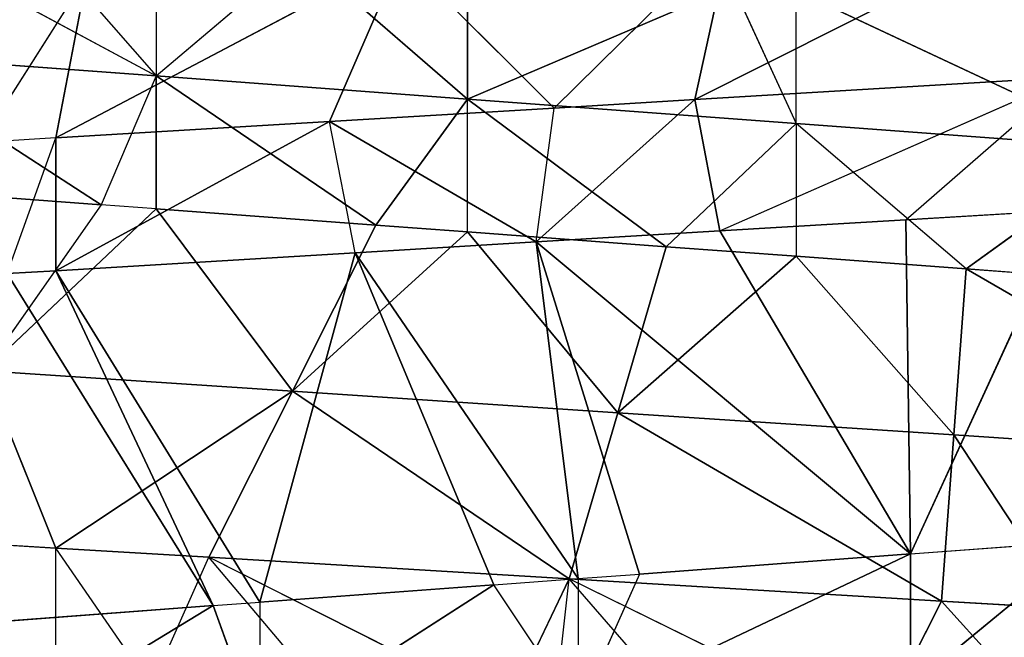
# Model space of a CAD drawing. Extents: x 186 to 416, y 0 to 124.
# Tile 132 of 256: x 244.987 to 245.636, y 39.494 to 39.9. Entities that reach past the tile are written whole.
import ezdxf

# ---------------------------------------------------------------- set-up
doc = ezdxf.new("R2010")
doc.units = 0
doc.header["$LTSCALE"] = 25.4
doc.layers.get('0').update_dxf_attribs({"color": 13, "linetype": 'CONTINUOUS'})

# ---------------------------------------------------------------- blocks, each defined once
blk = doc.blocks.new('PILLS-I-PLAFON-8266-8272_0')
at = {"color": 250}
for p, q in [((60.60062, 53.00964, 84.39912), (60.35411, 52.99408, 84.41387)), ((60.60062, 53.00964, 84.39912), (60.35411, 52.99408, 84.41387)), ((60.37057, 52.9961, 84.50039), (60.60062, 53.00964, 84.39912)), ((60.37057, 52.9961, 84.50039), (60.49305, 53.00671, 84.49306)), ((60.49305, 53.00671, 84.49306), (60.60062, 53.00964, 84.39912)), ((60.49305, 53.00671, 84.49306), (60.6, 53.00964, 84.48666)), ((60.49305, 53.00671, 84.49306), (60.49613, 52.62732, 84.71313)), ((60.49305, 53.00671, 84.49306), (60.49613, 52.62732, 84.71313)), ((60.6, 53.00964, 84.48666), (60.49613, 52.62732, 84.71313)), ((60.6, 53.00964, 84.48666), (60.49613, 52.62732, 84.71313)), ((60.24945, 52.97787, 84.50764), (60.37057, 52.9961, 84.50039)), ((60.24945, 52.97787, 84.50764), (60.35411, 52.99408, 84.41387)), ((60.35411, 52.99408, 84.41387), (60.26139, 52.98002, 84.41942)), ((60.37057, 52.9961, 84.50039), (60.35411, 52.99408, 84.41387)), ((60.60056, 52.8202, 84.28975), (60.35411, 52.99408, 84.41387)), ((60.60056, 52.8202, 84.28975), (60.35411, 52.99408, 84.41387)), ((60.378, 52.80614, 84.3045), (60.35411, 52.99408, 84.41387)), ((60.378, 52.80614, 84.3045), (60.35411, 52.99408, 84.41387)), ((60.37057, 52.9961, 84.50039), (60.49613, 52.62732, 84.71313)), ((60.37057, 52.9961, 84.50039), (60.49613, 52.62732, 84.71313)), ((60.26139, 52.98002, 84.41942), (60.11346, 52.94797, 84.42827)), ((60.26139, 52.98002, 84.41942), (60.11346, 52.94797, 84.42827)), ((60.24945, 52.97787, 84.50764), (60.11346, 52.94797, 84.42827)), ((60.13039, 52.95225, 84.51476), (60.24945, 52.97787, 84.50764)), ((60.16073, 52.76452, 84.31889), (60.26139, 52.98002, 84.41942)), ((60.16073, 52.76452, 84.31889), (60.26139, 52.98002, 84.41942)), ((60.24945, 52.97787, 84.50764), (60.26139, 52.98002, 84.41942)), ((60.27718, 52.59723, 84.72939), (60.24945, 52.97787, 84.50764)), ((60.27718, 52.59723, 84.72939), (60.24945, 52.97787, 84.50764)), ((60.31757, 52.60516, 84.72639), (60.24945, 52.97787, 84.50764)), ((60.31757, 52.60516, 84.72639), (60.24945, 52.97787, 84.50764)), ((60.49613, 52.62732, 84.71313), (60.24945, 52.97787, 84.50764)), ((60.49613, 52.62732, 84.71313), (60.24945, 52.97787, 84.50764)), ((60.378, 52.80614, 84.3045), (60.26139, 52.98002, 84.41942)), ((60.378, 52.80614, 84.3045), (60.26139, 52.98002, 84.41942)), ((59.93306, 52.89204, 84.52657), (60.13039, 52.95225, 84.51476)), ((59.93306, 52.89204, 84.52657), (60.13039, 52.95225, 84.51476)), ((60.06762, 52.5378, 84.74495), (60.13039, 52.95225, 84.51476)), ((60.06762, 52.5378, 84.74495), (60.13039, 52.95225, 84.51476)), ((60.13039, 52.95225, 84.51476), (60.11346, 52.94797, 84.42827)), ((60.22164, 52.58451, 84.73351), (60.13039, 52.95225, 84.51476)), ((60.22164, 52.58451, 84.73351), (60.13039, 52.95225, 84.51476)), ((60.27718, 52.59723, 84.72939), (60.13039, 52.95225, 84.51476)), ((60.27718, 52.59723, 84.72939), (60.13039, 52.95225, 84.51476)), ((59.93306, 52.89204, 84.52657), (60.11346, 52.94797, 84.42827)), ((60.11346, 52.94797, 84.42827), (59.93306, 52.89204, 84.43906)), ((59.93306, 52.89204, 84.52657), (60.11346, 52.94797, 84.42827)), ((60.11346, 52.94797, 84.42827), (59.93306, 52.89204, 84.43906)), ((60.16073, 52.76452, 84.31889), (60.11346, 52.94797, 84.42827)), ((60.16073, 52.76452, 84.31889), (60.11346, 52.94797, 84.42827)), ((59.93306, 52.89204, 84.43906), (59.88407, 52.87346, 84.44199)), ((59.90101, 52.88006, 84.52848), (59.93306, 52.89204, 84.43906)), ((59.90101, 52.88006, 84.52848), (59.93306, 52.89204, 84.52657)), ((59.93306, 52.89204, 84.52657), (59.93306, 52.89204, 84.43906)), ((60.03682, 52.52635, 84.74723), (59.93306, 52.89204, 84.52657)), ((60.03682, 52.52635, 84.74723), (59.93306, 52.89204, 84.52657)), ((60.06762, 52.5378, 84.74495), (59.93306, 52.89204, 84.52657)), ((60.06762, 52.5378, 84.74495), (59.93306, 52.89204, 84.52657)), ((59.93306, 52.89204, 84.43906), (59.95362, 52.69725, 84.33262)), ((59.93306, 52.89204, 84.43906), (60.16073, 52.76452, 84.31889)), ((59.93306, 52.89204, 84.43906), (60.16073, 52.76452, 84.31889)), ((60.03682, 52.52635, 84.74723), (59.90101, 52.88006, 84.52848)), ((60.03682, 52.52635, 84.74723), (59.90101, 52.88006, 84.52848)), ((59.88407, 52.87346, 84.44199), (59.95362, 52.69725, 84.33262)), ((60.49613, 52.62732, 84.71313), (60.61302, 52.6307, 84.70444)), ((60.49613, 52.62732, 84.80063), (60.61302, 52.6307, 84.70444)), ((60.49613, 52.62732, 84.71313), (60.27718, 52.59723, 84.81689)), ((60.49613, 52.62732, 84.71313), (60.27718, 52.59723, 84.81689)), ((60.31757, 52.60516, 84.72639), (60.49613, 52.62732, 84.71313)), ((60.31757, 52.60516, 84.72639), (60.49613, 52.62732, 84.71313)), ((60.49613, 52.62732, 84.71313), (60.49613, 52.62732, 84.80063)), ((60.27718, 52.59723, 84.72939), (60.31757, 52.60516, 84.72639)), ((60.31757, 52.60516, 84.72639), (60.27718, 52.59723, 84.81689)), ((60.22164, 52.58451, 84.73351), (60.27718, 52.59723, 84.72939)), ((60.27718, 52.59723, 84.81689), (60.22164, 52.58451, 84.73351)), ((60.27718, 52.59723, 84.72939), (60.27718, 52.59723, 84.81689)), ((60.06762, 52.5378, 84.74495), (60.22164, 52.58451, 84.73351)), ((60.06762, 52.5378, 84.74495), (60.22164, 52.58451, 84.73351)), ((60.06762, 52.5378, 84.83244), (60.22164, 52.58451, 84.73351)), ((60.06762, 52.5378, 84.83244), (60.22164, 52.58451, 84.73351)), ((60.03682, 52.52635, 84.74723), (60.06762, 52.5378, 84.74495)), ((60.03682, 52.52635, 84.74723), (60.06762, 52.5378, 84.83244)), ((60.06762, 52.5378, 84.74495), (60.06762, 52.5378, 84.83244)), ((59.8644, 52.44791, 84.76004), (60.03682, 52.52635, 84.74723)), ((59.8644, 52.44791, 84.76004), (60.03682, 52.52635, 84.74723)), ((60.03682, 52.52635, 84.74723), (59.87284, 52.45235, 84.84691)), ((60.03682, 52.52635, 84.74723), (59.87284, 52.45235, 84.84691)), ((59.81058, 49.70126, 84.29679), (59.99929, 49.6079, 84.39831)), ((59.99929, 49.6079, 84.39831), (59.81058, 49.70126, 84.38429)), ((59.81058, 49.70126, 84.38429), (59.96308, 49.62342, 84.48312)), ((59.96308, 49.62342, 84.48312), (59.81058, 49.70126, 84.47179)), ((59.81058, 49.70126, 84.38429), (59.96308, 49.62342, 84.48312)), ((59.99929, 49.6079, 84.39831), (59.81058, 49.70126, 84.38429)), ((59.96308, 49.62342, 84.48312), (59.81058, 49.70126, 84.47179)), ((59.91737, 49.64457, 84.30473), (59.99929, 49.6079, 84.39831)), ((59.96308, 49.62342, 84.48312), (59.88628, 49.45024, 84.59249)), ((59.99929, 49.6079, 84.48581), (59.96308, 49.62342, 84.48312)), ((59.99929, 49.6079, 84.39831), (59.96308, 49.62342, 84.48312)), ((59.88628, 49.45024, 84.59249), (59.99929, 49.6079, 84.48581)), ((59.99929, 49.6079, 84.31081), (59.99929, 49.6079, 84.39831)), ((60.14394, 49.55618, 84.49655), (59.99929, 49.6079, 84.39831)), ((59.99929, 49.6079, 84.39831), (60.20436, 49.53916, 84.41354)), ((59.99929, 49.6079, 84.39831), (60.20436, 49.53916, 84.41354)), ((59.99929, 49.6079, 84.39831), (60.09406, 49.57222, 84.31784)), ((59.99929, 49.6079, 84.39831), (59.99929, 49.6079, 84.48581)), ((60.14394, 49.55618, 84.49655), (59.99929, 49.6079, 84.39831)), ((60.14394, 49.55618, 84.49655), (59.99929, 49.6079, 84.48581)), ((60.14394, 49.55618, 84.49655), (59.99929, 49.6079, 84.48581)), ((60.08895, 49.37489, 84.60593), (59.99929, 49.6079, 84.48581)), ((60.08895, 49.37489, 84.60593), (59.99929, 49.6079, 84.48581)), ((60.20436, 49.53916, 84.41354), (60.09406, 49.57222, 84.31784)), ((60.14394, 49.55618, 84.49655), (60.08895, 49.37489, 84.60593)), ((60.14394, 49.55618, 84.49655), (60.08895, 49.37489, 84.60593)), ((60.14394, 49.55618, 84.49655), (60.20436, 49.53916, 84.41354)), ((60.20436, 49.53916, 84.50104), (60.14394, 49.55618, 84.49655)), ((60.20436, 49.53916, 84.50104), (60.08895, 49.37489, 84.60593)), ((60.20436, 49.53916, 84.50104), (60.08895, 49.37489, 84.60593)), ((60.20436, 49.53916, 84.32603), (60.20436, 49.53916, 84.41354)), ((60.3791, 49.50414, 84.33901), (60.20436, 49.53916, 84.41354)), ((60.3791, 49.50414, 84.33901), (60.20436, 49.53916, 84.41354)), ((60.42078, 49.49878, 84.4296), (60.20436, 49.53916, 84.41354)), ((60.20436, 49.53916, 84.50104), (60.20436, 49.53916, 84.41354)), ((60.20436, 49.53916, 84.41354), (60.33521, 49.511, 84.51075)), ((60.33521, 49.511, 84.51075), (60.20436, 49.53916, 84.50104)), ((60.20436, 49.53916, 84.41354), (60.33521, 49.511, 84.51075)), ((60.42078, 49.49878, 84.4296), (60.20436, 49.53916, 84.41354)), ((60.20436, 49.53916, 84.50104), (60.30328, 49.32427, 84.62012)), ((60.20436, 49.53916, 84.50104), (60.30328, 49.32427, 84.62012)), ((60.33521, 49.511, 84.51075), (60.20436, 49.53916, 84.50104)), ((60.33521, 49.511, 84.51075), (60.30328, 49.32427, 84.62012)), ((60.33521, 49.511, 84.51075), (60.30328, 49.32427, 84.62012)), ((60.42078, 49.49878, 84.4296), (60.33521, 49.511, 84.51075)), ((60.42078, 49.49878, 84.51711), (60.33521, 49.511, 84.51075)), ((60.3791, 49.50414, 84.33901), (60.42078, 49.49878, 84.4296)), ((60.30328, 49.32427, 84.62012), (60.42078, 49.49878, 84.51711)), ((60.30328, 49.32427, 84.62012), (60.42078, 49.49878, 84.51711)), ((60.42078, 49.49878, 84.4296), (60.42078, 49.49878, 84.51711)), ((60.6425, 49.4891, 84.44607), (60.42078, 49.49878, 84.3421)), ((60.53273, 49.48997, 84.52542), (60.42078, 49.49878, 84.4296)), ((60.42078, 49.49878, 84.4296), (60.6425, 49.4891, 84.44607)), ((60.42078, 49.49878, 84.4296), (60.6425, 49.4891, 84.44607)), ((60.42078, 49.49878, 84.4296), (60.42078, 49.49878, 84.3421)), ((60.6425, 49.4891, 84.44607), (60.42078, 49.49878, 84.3421)), ((60.52462, 49.3007, 84.6348), (60.42078, 49.49878, 84.51711)), ((60.53273, 49.48997, 84.52542), (60.42078, 49.49878, 84.51711)), ((60.52462, 49.3007, 84.6348), (60.42078, 49.49878, 84.51711)), ((60.52462, 49.3007, 84.6348), (60.53273, 49.48997, 84.52542)), ((60.52462, 49.3007, 84.6348), (60.53273, 49.48997, 84.52542)), ((60.53273, 49.48997, 84.52542), (60.6425, 49.4891, 84.44607)), ((60.74777, 49.3053, 84.64958), (60.53273, 49.48997, 84.52542)), ((60.6425, 49.4891, 84.53357), (60.53273, 49.48997, 84.52542)), ((60.74777, 49.3053, 84.64958), (60.53273, 49.48997, 84.52542)), ((59.93306, 49.22724, 84.70926), (59.88628, 49.45024, 84.59249)), ((59.88628, 49.45024, 84.59249), (60.08895, 49.37489, 84.60593)), ((59.88628, 49.45024, 84.59249), (60.08895, 49.37489, 84.60593)), ((59.93306, 49.22724, 84.70926), (59.88628, 49.45024, 84.59249)), ((59.93306, 49.22724, 84.70926), (60.08895, 49.37489, 84.60593)), ((59.93306, 49.22724, 84.70926), (60.08895, 49.37489, 84.60593)), ((60.03396, 49.1936, 84.7153), (60.08895, 49.37489, 84.60593)), ((60.03396, 49.1936, 84.7153), (60.08895, 49.37489, 84.60593)), ((60.30328, 49.32427, 84.62012), (60.08895, 49.37489, 84.60593)), ((60.08895, 49.37489, 84.60593), (60.27136, 49.13754, 84.7295)), ((60.08895, 49.37489, 84.60593), (60.27136, 49.13754, 84.7295)), ((60.30328, 49.32427, 84.62012), (60.08895, 49.37489, 84.60593)), ((60.30328, 49.32427, 84.62012), (60.27136, 49.13754, 84.7295)), ((60.30328, 49.32427, 84.62012), (60.27136, 49.13754, 84.7295)), ((60.52462, 49.3007, 84.6348), (60.30328, 49.32427, 84.62012)), ((60.51651, 49.11143, 84.74417), (60.30328, 49.32427, 84.62012)), ((60.52462, 49.3007, 84.6348), (60.30328, 49.32427, 84.62012)), ((60.51651, 49.11143, 84.74417), (60.30328, 49.32427, 84.62012)), ((60.74777, 49.3053, 84.64958), (60.52462, 49.3007, 84.6348)), ((60.74777, 49.3053, 84.64958), (60.52462, 49.3007, 84.6348)), ((60.51651, 49.11143, 84.74417), (60.52462, 49.3007, 84.6348)), ((60.51651, 49.11143, 84.74417), (60.52462, 49.3007, 84.6348)), ((60.6, 49.10964, 84.74916), (60.52462, 49.3007, 84.6348)), ((60.6, 49.10964, 84.74916), (60.52462, 49.3007, 84.6348)), ((59.80948, 49.27707, 84.70187), (59.93306, 49.22724, 84.70926)), ((59.99606, 49.20552, 84.80053), (59.93306, 49.22724, 84.70926)), ((59.93306, 49.22724, 84.79676), (59.93306, 49.22724, 84.70926)), ((59.93306, 49.22724, 84.70926), (60.03396, 49.1936, 84.7153)), ((59.99606, 49.20552, 84.80053), (60.03396, 49.1936, 84.7153)), ((60.11192, 49.17171, 84.80746), (60.03396, 49.1936, 84.7153)), ((60.2306, 49.14495, 84.81456), (60.03396, 49.1936, 84.7153)), ((60.03396, 49.1936, 84.7153), (60.27136, 49.13754, 84.7295)), ((60.03396, 49.1936, 84.7153), (60.27136, 49.13754, 84.7295)), ((60.2306, 49.14495, 84.81456), (60.27136, 49.13754, 84.7295)), ((60.26139, 49.13927, 84.81641), (60.27136, 49.13754, 84.7295)), ((60.35144, 49.12555, 84.82179), (60.27136, 49.13754, 84.7295)), ((60.47375, 49.11373, 84.82911), (60.27136, 49.13754, 84.7295)), ((60.27136, 49.13754, 84.7295), (60.51651, 49.11143, 84.74417)), ((60.27136, 49.13754, 84.7295), (60.51651, 49.11143, 84.74417)), ((60.47375, 49.11373, 84.82911), (60.51651, 49.11143, 84.74417)), ((60.6, 49.10964, 84.83666), (60.51651, 49.11143, 84.74417)), ((60.51651, 49.11143, 84.74417), (60.6, 49.10964, 84.74916))]:
    blk.add_line(p, q, dxfattribs=at)
mesh = blk.add_polyface(dxfattribs=at)
corners = [(60.37057, 52.9961, 84.50039), (60.60062, 53.00964, 84.39912), (60.35411, 52.99408, 84.41387)]
mesh.append_faces([[corners[k] for k in face] for face in [(0, 1, 2)]], dxfattribs={"color": 250})
mesh = blk.add_polyface(dxfattribs=at)
corners = [(60.60062, 53.00964, 84.39912), (60.60056, 52.8202, 84.28975), (60.35411, 52.99408, 84.41387)]
mesh.append_faces([[corners[k] for k in face] for face in [(0, 1, 2)]], dxfattribs={"color": 250})
mesh = blk.add_polyface(dxfattribs=at)
corners = [(60.49613, 52.62732, 84.71313), (60.49305, 53.00671, 84.49306), (60.37057, 52.9961, 84.50039)]
mesh.append_faces([[corners[k] for k in face] for face in [(0, 1, 2)]], dxfattribs={"color": 250})
mesh = blk.add_polyface(dxfattribs=at)
corners = [(60.6, 53.00964, 84.48666), (60.49305, 53.00671, 84.49306), (60.49613, 52.62732, 84.71313)]
mesh.append_faces([[corners[k] for k in face] for face in [(0, 1, 2)]], dxfattribs={"color": 250})
mesh = blk.add_polyface(dxfattribs=at)
corners = [(60.61302, 52.6307, 84.70444), (60.6, 53.00964, 84.48666), (60.49613, 52.62732, 84.71313)]
mesh.append_faces([[corners[k] for k in face] for face in [(0, 1, 2)]], dxfattribs={"color": 250})
mesh = blk.add_polyface(dxfattribs=at)
corners = [(60.49613, 52.62732, 84.71313), (60.37057, 52.9961, 84.50039), (60.24945, 52.97787, 84.50764)]
mesh.append_faces([[corners[k] for k in face] for face in [(0, 1, 2)]], dxfattribs={"color": 250})
mesh = blk.add_polyface(dxfattribs=at)
corners = [(60.378, 52.80614, 84.3045), (60.26139, 52.98002, 84.41942), (60.35411, 52.99408, 84.41387)]
mesh.append_faces([[corners[k] for k in face] for face in [(0, 1, 2)]], dxfattribs={"color": 250})
mesh = blk.add_polyface(dxfattribs=at)
corners = [(60.60056, 52.8202, 84.28975), (60.378, 52.80614, 84.3045), (60.35411, 52.99408, 84.41387)]
mesh.append_faces([[corners[k] for k in face] for face in [(0, 1, 2)]], dxfattribs={"color": 250})
mesh = blk.add_polyface(dxfattribs=at)
corners = [(60.24945, 52.97787, 84.50764), (60.26139, 52.98002, 84.41942), (60.11346, 52.94797, 84.42827)]
mesh.append_faces([[corners[k] for k in face] for face in [(0, 1, 2)]], dxfattribs={"color": 250})
mesh = blk.add_polyface(dxfattribs=at)
corners = [(60.26139, 52.98002, 84.41942), (60.16073, 52.76452, 84.31889), (60.11346, 52.94797, 84.42827)]
mesh.append_faces([[corners[k] for k in face] for face in [(0, 1, 2)]], dxfattribs={"color": 250})
mesh = blk.add_polyface(dxfattribs=at)
corners = [(60.27718, 52.59723, 84.72939), (60.24945, 52.97787, 84.50764), (60.13039, 52.95225, 84.51476)]
mesh.append_faces([[corners[k] for k in face] for face in [(0, 1, 2)]], dxfattribs={"color": 250})
mesh = blk.add_polyface(dxfattribs=at)
corners = [(60.378, 52.80614, 84.3045), (60.16073, 52.76452, 84.31889), (60.26139, 52.98002, 84.41942)]
mesh.append_faces([[corners[k] for k in face] for face in [(0, 1, 2)]], dxfattribs={"color": 250})
mesh = blk.add_polyface(dxfattribs=at)
corners = [(60.31757, 52.60516, 84.72639), (60.24945, 52.97787, 84.50764), (60.27718, 52.59723, 84.72939)]
mesh.append_faces([[corners[k] for k in face] for face in [(0, 1, 2)]], dxfattribs={"color": 250})
mesh = blk.add_polyface(dxfattribs=at)
corners = [(60.49613, 52.62732, 84.71313), (60.24945, 52.97787, 84.50764), (60.31757, 52.60516, 84.72639)]
mesh.append_faces([[corners[k] for k in face] for face in [(0, 1, 2)]], dxfattribs={"color": 250})
mesh = blk.add_polyface(dxfattribs=at)
corners = [(59.93306, 52.89204, 84.52657), (60.13039, 52.95225, 84.51476), (60.11346, 52.94797, 84.42827)]
mesh.append_faces([[corners[k] for k in face] for face in [(0, 1, 2)]], dxfattribs={"color": 250})
mesh = blk.add_polyface(dxfattribs=at)
corners = [(60.13039, 52.95225, 84.51476), (59.93306, 52.89204, 84.52657), (60.06762, 52.5378, 84.74495)]
mesh.append_faces([[corners[k] for k in face] for face in [(0, 1, 2)]], dxfattribs={"color": 250})
mesh = blk.add_polyface(dxfattribs=at)
corners = [(60.22164, 52.58451, 84.73351), (60.13039, 52.95225, 84.51476), (60.06762, 52.5378, 84.74495)]
mesh.append_faces([[corners[k] for k in face] for face in [(0, 1, 2)]], dxfattribs={"color": 250})
mesh = blk.add_polyface(dxfattribs=at)
corners = [(60.27718, 52.59723, 84.72939), (60.13039, 52.95225, 84.51476), (60.22164, 52.58451, 84.73351)]
mesh.append_faces([[corners[k] for k in face] for face in [(0, 1, 2)]], dxfattribs={"color": 250})
mesh = blk.add_polyface(dxfattribs=at)
corners = [(59.93306, 52.89204, 84.52657), (60.11346, 52.94797, 84.42827), (59.93306, 52.89204, 84.43906)]
mesh.append_faces([[corners[k] for k in face] for face in [(0, 1, 2)]], dxfattribs={"color": 250})
mesh = blk.add_polyface(dxfattribs=at)
corners = [(60.16073, 52.76452, 84.31889), (59.93306, 52.89204, 84.43906), (60.11346, 52.94797, 84.42827)]
mesh.append_faces([[corners[k] for k in face] for face in [(0, 1, 2)]], dxfattribs={"color": 250})
mesh = blk.add_polyface(dxfattribs=at)
corners = [(60.03682, 52.52635, 84.74723), (59.93306, 52.89204, 84.52657), (59.90101, 52.88006, 84.52848)]
mesh.append_faces([[corners[k] for k in face] for face in [(0, 1, 2)]], dxfattribs={"color": 250})
mesh = blk.add_polyface(dxfattribs=at)
corners = [(60.06762, 52.5378, 84.74495), (59.93306, 52.89204, 84.52657), (60.03682, 52.52635, 84.74723)]
mesh.append_faces([[corners[k] for k in face] for face in [(0, 1, 2)]], dxfattribs={"color": 250})
mesh = blk.add_polyface(dxfattribs=at)
corners = [(60.16073, 52.76452, 84.31889), (59.95362, 52.69725, 84.33262), (59.93306, 52.89204, 84.43906)]
mesh.append_faces([[corners[k] for k in face] for face in [(0, 1, 2)]], dxfattribs={"color": 250})
mesh = blk.add_polyface(dxfattribs=at)
corners = [(60.03682, 52.52635, 84.74723), (59.90101, 52.88006, 84.52848), (59.8644, 52.44791, 84.76004)]
mesh.append_faces([[corners[k] for k in face] for face in [(0, 1, 2)]], dxfattribs={"color": 250})
mesh = blk.add_polyface(dxfattribs=at)
corners = [(59.95362, 52.69725, 84.33262), (59.67049, 52.77385, 84.45477), (59.88407, 52.87346, 84.44199)]
mesh.append_faces([[corners[k] for k in face] for face in [(0, 1, 2)]], dxfattribs={"color": 250})
mesh = blk.add_polyface(dxfattribs=at)
corners = [(59.95362, 52.69725, 84.33262), (59.76079, 52.60732, 84.3454), (59.67049, 52.77385, 84.45477)]
mesh.append_faces([[corners[k] for k in face] for face in [(0, 1, 2)]], dxfattribs={"color": 250})
mesh = blk.add_polyface(dxfattribs=at)
corners = [(60.49613, 52.62732, 84.80063), (60.71816, 52.6263, 84.78414), (60.61302, 52.6307, 84.70444)]
mesh.append_faces([[corners[k] for k in face] for face in [(0, 1, 2)]], dxfattribs={"color": 250})
mesh = blk.add_polyface(dxfattribs=at)
corners = [(60.27718, 52.59723, 84.81689), (60.49613, 52.62732, 84.80063), (60.49613, 52.62732, 84.71313)]
mesh.append_faces([[corners[k] for k in face] for face in [(0, 1, 2)]], dxfattribs={"color": 250})
mesh = blk.add_polyface(dxfattribs=at)
corners = [(60.27718, 52.59723, 84.81689), (60.49613, 52.62732, 84.71313), (60.31757, 52.60516, 84.72639)]
mesh.append_faces([[corners[k] for k in face] for face in [(0, 1, 2)]], dxfattribs={"color": 250})
mesh = blk.add_polyface(dxfattribs=at)
corners = [(60.06762, 52.5378, 84.83244), (60.27718, 52.59723, 84.81689), (60.22164, 52.58451, 84.73351)]
mesh.append_faces([[corners[k] for k in face] for face in [(0, 1, 2)]], dxfattribs={"color": 250})
mesh = blk.add_polyface(dxfattribs=at)
corners = [(60.06762, 52.5378, 84.83244), (60.22164, 52.58451, 84.73351), (60.06762, 52.5378, 84.74495)]
mesh.append_faces([[corners[k] for k in face] for face in [(0, 1, 2)]], dxfattribs={"color": 250})
mesh = blk.add_polyface(dxfattribs=at)
corners = [(59.87284, 52.45235, 84.84691), (60.06762, 52.5378, 84.83244), (60.03682, 52.52635, 84.74723)]
mesh.append_faces([[corners[k] for k in face] for face in [(0, 1, 2)]], dxfattribs={"color": 250})
mesh = blk.add_polyface(dxfattribs=at)
corners = [(59.87284, 52.45235, 84.84691), (60.03682, 52.52635, 84.74723), (59.8644, 52.44791, 84.76004)]
mesh.append_faces([[corners[k] for k in face] for face in [(0, 1, 2)]], dxfattribs={"color": 250})
mesh = blk.add_polyface(dxfattribs=at)
corners = [(59.99929, 49.6079, 84.39831), (59.81058, 49.70126, 84.38429), (59.81058, 49.70126, 84.29679)]
mesh.append_faces([[corners[k] for k in face] for face in [(0, 1, 2)]], dxfattribs={"color": 250})
mesh = blk.add_polyface(dxfattribs=at)
corners = [(59.96308, 49.62342, 84.48312), (59.81058, 49.70126, 84.47179), (59.81058, 49.70126, 84.38429)]
mesh.append_faces([[corners[k] for k in face] for face in [(0, 1, 2)]], dxfattribs={"color": 250})
mesh = blk.add_polyface(dxfattribs=at)
corners = [(59.96308, 49.62342, 84.48312), (59.81058, 49.70126, 84.38429), (59.99929, 49.6079, 84.39831)]
mesh.append_faces([[corners[k] for k in face] for face in [(0, 1, 2)]], dxfattribs={"color": 250})
mesh = blk.add_polyface(dxfattribs=at)
corners = [(59.96308, 49.62342, 84.48312), (59.88628, 49.45024, 84.59249), (59.81058, 49.70126, 84.47179)]
mesh.append_faces([[corners[k] for k in face] for face in [(0, 1, 2)]], dxfattribs={"color": 250})
mesh = blk.add_polyface(dxfattribs=at)
corners = [(60.08895, 49.37489, 84.60593), (59.88628, 49.45024, 84.59249), (59.99929, 49.6079, 84.48581)]
mesh.append_faces([[corners[k] for k in face] for face in [(0, 1, 2)]], dxfattribs={"color": 250})
mesh = blk.add_polyface(dxfattribs=at)
corners = [(60.14394, 49.55618, 84.49655), (59.99929, 49.6079, 84.39831), (60.20436, 49.53916, 84.41354)]
mesh.append_faces([[corners[k] for k in face] for face in [(0, 1, 2)]], dxfattribs={"color": 250})
mesh = blk.add_polyface(dxfattribs=at)
corners = [(60.20436, 49.53916, 84.41354), (59.99929, 49.6079, 84.39831), (60.09406, 49.57222, 84.31784)]
mesh.append_faces([[corners[k] for k in face] for face in [(0, 1, 2)]], dxfattribs={"color": 250})
mesh = blk.add_polyface(dxfattribs=at)
corners = [(60.14394, 49.55618, 84.49655), (59.99929, 49.6079, 84.48581), (59.99929, 49.6079, 84.39831)]
mesh.append_faces([[corners[k] for k in face] for face in [(0, 1, 2)]], dxfattribs={"color": 250})
mesh = blk.add_polyface(dxfattribs=at)
corners = [(60.14394, 49.55618, 84.49655), (60.08895, 49.37489, 84.60593), (59.99929, 49.6079, 84.48581)]
mesh.append_faces([[corners[k] for k in face] for face in [(0, 1, 2)]], dxfattribs={"color": 250})
mesh = blk.add_polyface(dxfattribs=at)
corners = [(60.20436, 49.53916, 84.50104), (60.08895, 49.37489, 84.60593), (60.14394, 49.55618, 84.49655)]
mesh.append_faces([[corners[k] for k in face] for face in [(0, 1, 2)]], dxfattribs={"color": 250})
mesh = blk.add_polyface(dxfattribs=at)
corners = [(60.30328, 49.32427, 84.62012), (60.08895, 49.37489, 84.60593), (60.20436, 49.53916, 84.50104)]
mesh.append_faces([[corners[k] for k in face] for face in [(0, 1, 2)]], dxfattribs={"color": 250})
mesh = blk.add_polyface(dxfattribs=at)
corners = [(60.20436, 49.53916, 84.41354), (60.20436, 49.53916, 84.32603), (60.3791, 49.50414, 84.33901)]
mesh.append_faces([[corners[k] for k in face] for face in [(0, 1, 2)]], dxfattribs={"color": 250})
mesh = blk.add_polyface(dxfattribs=at)
corners = [(60.42078, 49.49878, 84.4296), (60.20436, 49.53916, 84.41354), (60.3791, 49.50414, 84.33901)]
mesh.append_faces([[corners[k] for k in face] for face in [(0, 1, 2)]], dxfattribs={"color": 250})
mesh = blk.add_polyface(dxfattribs=at)
corners = [(60.33521, 49.511, 84.51075), (60.20436, 49.53916, 84.50104), (60.20436, 49.53916, 84.41354)]
mesh.append_faces([[corners[k] for k in face] for face in [(0, 1, 2)]], dxfattribs={"color": 250})
mesh = blk.add_polyface(dxfattribs=at)
corners = [(60.33521, 49.511, 84.51075), (60.20436, 49.53916, 84.41354), (60.42078, 49.49878, 84.4296)]
mesh.append_faces([[corners[k] for k in face] for face in [(0, 1, 2)]], dxfattribs={"color": 250})
mesh = blk.add_polyface(dxfattribs=at)
corners = [(60.33521, 49.511, 84.51075), (60.30328, 49.32427, 84.62012), (60.20436, 49.53916, 84.50104)]
mesh.append_faces([[corners[k] for k in face] for face in [(0, 1, 2)]], dxfattribs={"color": 250})
mesh = blk.add_polyface(dxfattribs=at)
corners = [(60.42078, 49.49878, 84.51711), (60.30328, 49.32427, 84.62012), (60.33521, 49.511, 84.51075)]
mesh.append_faces([[corners[k] for k in face] for face in [(0, 1, 2)]], dxfattribs={"color": 250})
mesh = blk.add_polyface(dxfattribs=at)
corners = [(60.52462, 49.3007, 84.6348), (60.30328, 49.32427, 84.62012), (60.42078, 49.49878, 84.51711)]
mesh.append_faces([[corners[k] for k in face] for face in [(0, 1, 2)]], dxfattribs={"color": 250})
mesh = blk.add_polyface(dxfattribs=at)
corners = [(60.6425, 49.4891, 84.44607), (60.42078, 49.49878, 84.3421), (60.57652, 49.4887, 84.35367)]
mesh.append_faces([[corners[k] for k in face] for face in [(0, 1, 2)]], dxfattribs={"color": 250})
mesh = blk.add_polyface(dxfattribs=at)
corners = [(60.53273, 49.48997, 84.52542), (60.42078, 49.49878, 84.4296), (60.6425, 49.4891, 84.44607)]
mesh.append_faces([[corners[k] for k in face] for face in [(0, 1, 2)]], dxfattribs={"color": 250})
mesh = blk.add_polyface(dxfattribs=at)
corners = [(60.6425, 49.4891, 84.44607), (60.42078, 49.49878, 84.4296), (60.42078, 49.49878, 84.3421)]
mesh.append_faces([[corners[k] for k in face] for face in [(0, 1, 2)]], dxfattribs={"color": 250})
mesh = blk.add_polyface(dxfattribs=at)
corners = [(60.53273, 49.48997, 84.52542), (60.52462, 49.3007, 84.6348), (60.42078, 49.49878, 84.51711)]
mesh.append_faces([[corners[k] for k in face] for face in [(0, 1, 2)]], dxfattribs={"color": 250})
mesh = blk.add_polyface(dxfattribs=at)
corners = [(60.74777, 49.3053, 84.64958), (60.52462, 49.3007, 84.6348), (60.53273, 49.48997, 84.52542)]
mesh.append_faces([[corners[k] for k in face] for face in [(0, 1, 2)]], dxfattribs={"color": 250})
mesh = blk.add_polyface(dxfattribs=at)
corners = [(60.74777, 49.3053, 84.64958), (60.53273, 49.48997, 84.52542), (60.6425, 49.4891, 84.53357)]
mesh.append_faces([[corners[k] for k in face] for face in [(0, 1, 2)]], dxfattribs={"color": 250})
mesh = blk.add_polyface(dxfattribs=at)
corners = [(59.93306, 49.22724, 84.70926), (59.80948, 49.27707, 84.70187), (59.88628, 49.45024, 84.59249)]
mesh.append_faces([[corners[k] for k in face] for face in [(0, 1, 2)]], dxfattribs={"color": 250})
mesh = blk.add_polyface(dxfattribs=at)
corners = [(60.08895, 49.37489, 84.60593), (59.93306, 49.22724, 84.70926), (59.88628, 49.45024, 84.59249)]
mesh.append_faces([[corners[k] for k in face] for face in [(0, 1, 2)]], dxfattribs={"color": 250})
mesh = blk.add_polyface(dxfattribs=at)
corners = [(60.08895, 49.37489, 84.60593), (60.03396, 49.1936, 84.7153), (59.93306, 49.22724, 84.70926)]
mesh.append_faces([[corners[k] for k in face] for face in [(0, 1, 2)]], dxfattribs={"color": 250})
mesh = blk.add_polyface(dxfattribs=at)
corners = [(60.27136, 49.13754, 84.7295), (60.03396, 49.1936, 84.7153), (60.08895, 49.37489, 84.60593)]
mesh.append_faces([[corners[k] for k in face] for face in [(0, 1, 2)]], dxfattribs={"color": 250})
mesh = blk.add_polyface(dxfattribs=at)
corners = [(60.30328, 49.32427, 84.62012), (60.27136, 49.13754, 84.7295), (60.08895, 49.37489, 84.60593)]
mesh.append_faces([[corners[k] for k in face] for face in [(0, 1, 2)]], dxfattribs={"color": 250})
mesh = blk.add_polyface(dxfattribs=at)
corners = [(60.51651, 49.11143, 84.74417), (60.27136, 49.13754, 84.7295), (60.30328, 49.32427, 84.62012)]
mesh.append_faces([[corners[k] for k in face] for face in [(0, 1, 2)]], dxfattribs={"color": 250})
mesh = blk.add_polyface(dxfattribs=at)
corners = [(60.52462, 49.3007, 84.6348), (60.51651, 49.11143, 84.74417), (60.30328, 49.32427, 84.62012)]
mesh.append_faces([[corners[k] for k in face] for face in [(0, 1, 2)]], dxfattribs={"color": 250})
mesh = blk.add_polyface(dxfattribs=at)
corners = [(60.74777, 49.3053, 84.64958), (60.6, 49.10964, 84.74916), (60.52462, 49.3007, 84.6348)]
mesh.append_faces([[corners[k] for k in face] for face in [(0, 1, 2)]], dxfattribs={"color": 250})
mesh = blk.add_polyface(dxfattribs=at)
corners = [(60.6, 49.10964, 84.74916), (60.51651, 49.11143, 84.74417), (60.52462, 49.3007, 84.6348)]
mesh.append_faces([[corners[k] for k in face] for face in [(0, 1, 2)]], dxfattribs={"color": 250})
mesh = blk.add_polyface(dxfattribs=at)
corners = [(59.93306, 49.22724, 84.79676), (59.77507, 49.29272, 84.78731), (59.80948, 49.27707, 84.70187)]
mesh.append_faces([[corners[k] for k in face] for face in [(0, 1, 2)]], dxfattribs={"color": 250})
mesh = blk.add_polyface(dxfattribs=at)
corners = [(60.2306, 49.14495, 84.81456), (60.03396, 49.1936, 84.7153), (60.27136, 49.13754, 84.7295)]
mesh.append_faces([[corners[k] for k in face] for face in [(0, 1, 2)]], dxfattribs={"color": 250})
mesh = blk.add_polyface(dxfattribs=at)
corners = [(60.47375, 49.11373, 84.82911), (60.27136, 49.13754, 84.7295), (60.51651, 49.11143, 84.74417)]
mesh.append_faces([[corners[k] for k in face] for face in [(0, 1, 2)]], dxfattribs={"color": 250})
mesh = blk.add_polyface(dxfattribs=at)
corners = [(77.6, 30.05964, 90.26167), (43.6, 30.05964, 0.26166), (43.6, 30.05964, 90.26167)]
mesh.append_faces([[corners[k] for k in face] for face in [(0, 1, 2)]], dxfattribs={"color": 250})
mesh = blk.add_polyface(dxfattribs=at)
corners = [(77.6, 30.05964, 90.26167), (77.6, 30.05964, 0.26166), (43.6, 30.05964, 0.26166)]
mesh.append_faces([[corners[k] for k in face] for face in [(0, 1, 2)]], dxfattribs={"color": 250})
mesh = blk.add_polyface(dxfattribs=at)
corners = [(40.6, 27.05964, 90.26167), (80.6, 27.05964, 0.26166), (80.6, 27.05964, 90.26167)]
mesh.append_faces([[corners[k] for k in face] for face in [(0, 1, 2)]], dxfattribs={"color": 250})
mesh = blk.add_polyface(dxfattribs=at)
corners = [(40.6, 27.05964, 90.26167), (40.6, 27.05964, 0.26166), (80.6, 27.05964, 0.26166)]
mesh.append_faces([[corners[k] for k in face] for face in [(0, 1, 2)]], dxfattribs={"color": 250})

msp = doc.modelspace()

# ---------------------------------------------------------------- block references
at = {"color": 0, "extrusion": (0, -1, -3.88578e-16)}
msp.add_blockref('PILLS-I-PLAFON-8266-8272_0', (185.07765, 1965.15091, -124.26167), dxfattribs=at)

doc.saveas('drawing.dxf')
